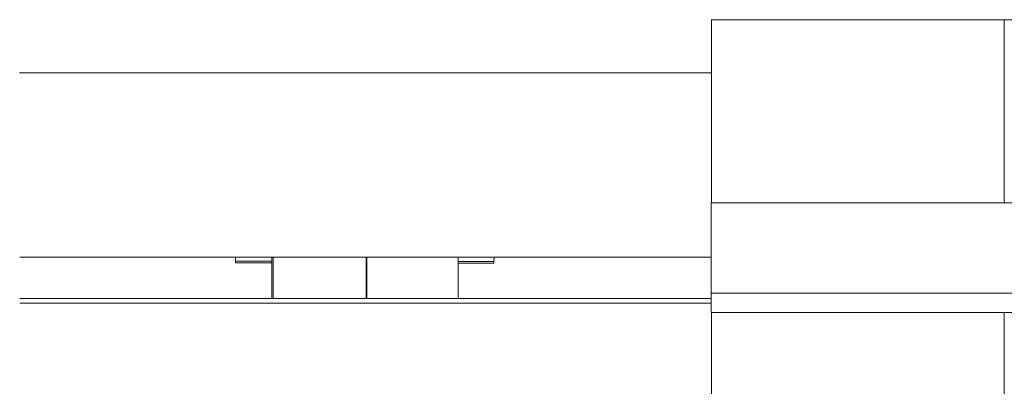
# Model space of a CAD drawing. Header units: millimetres. Extents: x 53056 to 116131, y -669674 to -625124.
# Tile 163 of 168: x 73638 to 73851, y -641595 to -641516. Entities that reach past the tile are written whole.
import ezdxf

# ---------------------------------------------------------------- set-up
doc = ezdxf.new("R2010")
doc.units = ezdxf.units.MM
doc.header["$MEASUREMENT"] = 0
doc.linetypes.add('DGN Style 1', pattern=[536.199087, 0.892178, -535.306909])
doc.linetypes.add('DGN Style 4', pattern=[1428.377269, 713.742545, -356.871273, 0.892178, -356.871273])
doc.layers.add('Side Cradle Tower', color=7, linetype='Continuous', lineweight=0)

# ---------------------------------------------------------------- blocks, each defined once
blk = doc.blocks.new('*U55')
at = {"layer": 'Side Cradle Tower', "color": 7, "linetype": 'Continuous', "lineweight": 0}
for p, q in [((-10806.01, 5883.64), (-10456.42, 5883.64)), ((-10742.45, 5843.88), (-10742.45, 5883.64)), ((-10805.95, 5872.11), (-10955.95, 5872.11)), ((-10742.45, 5860.26), (-10742.45, 5860.26)), ((-10806.01, 5843.88), (-10456.42, 5843.88)), ((-10955.9, 5832.11), (-10806.01, 5832.11)), ((-10909.12, 5830.9), (-10909.14, 5832.11)), ((-10909.09, 5831.27), (-10909.12, 5830.89)), ((-10909.08, 5832.11), (-10909.09, 5831.27)), ((-10909.09, 5831.27), (-10901.21, 5831.26)), ((-10901.21, 5832.11), (-10901.21, 5823.18)), ((-10900.98, 5832.11), (-10900.98, 5823.18)), ((-10860.82, 5823.18), (-10860.82, 5832.11)), ((-10853.09, 5831.22), (-10853.07, 5832.11)), ((-10901.21, 5830.89), (-10909.12, 5830.89)), ((-10860.82, 5831.22), (-10853.09, 5831.22)), ((-10860.82, 5830.85), (-10853.12, 5830.84)), ((-10853.12, 5830.84), (-10853.09, 5831.22)), ((-10955.9, 5823.18), (-10806.01, 5823.18)), ((-10806.01, 5820.09), (-10806.01, 5824.33)), ((-10806.01, 5824.33), (-10456.42, 5824.33)), ((-10806.01, 5822.13), (-10955.9, 5822.13)), ((-10806.01, 5820.09), (-10456.42, 5820.09)), ((-10742.45, 5780.33), (-10742.45, 5820.09)), ((-10742.45, 5805.98), (-10742.45, 5805.98))]:
    blk.add_line(p, q, dxfattribs=at)
at = {"layer": 'Side Cradle Tower', "color": 7, "linetype": 'DGN Style 4', "lineweight": 0}
for p, q in [((-10880.81, 5832.11), (-10880.81, 5823.18)), ((-10880.68, 5832.11), (-10880.67, 5823.18)), ((-10880.67, 5823.18), (-10880.67, 5832.11))]:
    blk.add_line(p, q, dxfattribs=at)
at = {"layer": 'Side Cradle Tower', "color": 7, "linetype": 'Continuous', "lineweight": 0, "flags": 128}
for points in [[(-10805.95, 5843.88), (-10805.95, 5846.49), (-10805.95, 5868.65), (-10805.95, 5883.64)], [(-10806.01, 5824.33), (-10806.01, 5843.88), (-10806.01, 5843.88)], [(-10805.95, 5780.33), (-10805.95, 5783.03), (-10805.95, 5803.68), (-10805.95, 5820.09)]]:
    blk.add_lwpolyline(points, dxfattribs=at)

msp = doc.modelspace()

# ---------------------------------------------------------------- block references
at = {"color": 7, "linetype": 'DGN Style 1', "lineweight": 0}
msp.add_blockref('*U55', (84593.95, -647399.35), dxfattribs=at)

doc.saveas('drawing.dxf')
